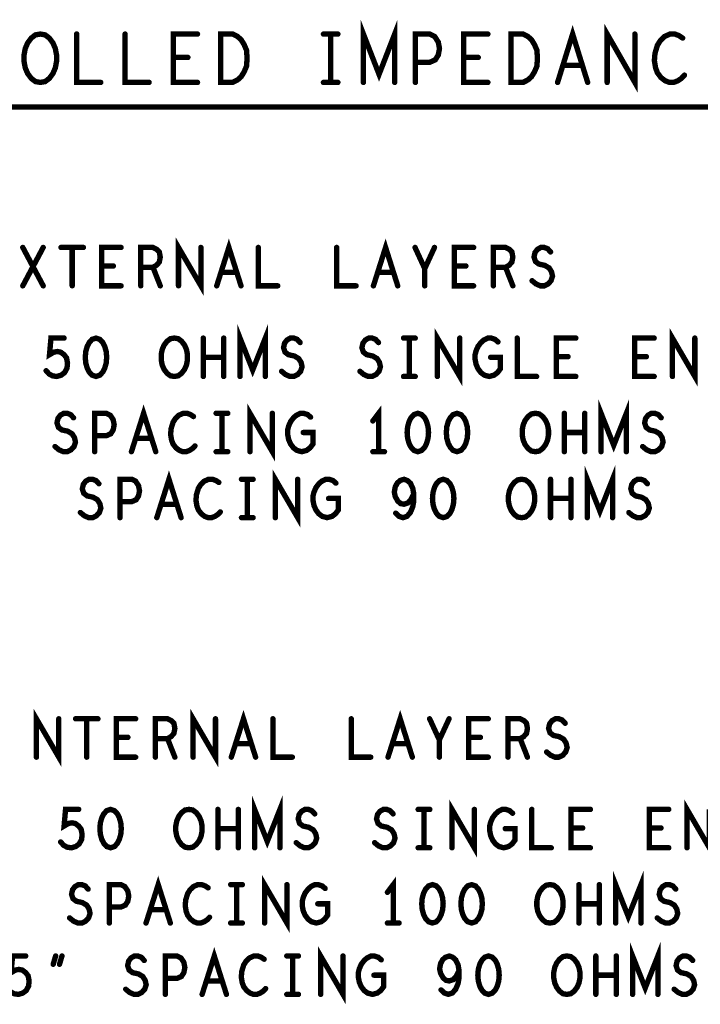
# Model space of a CAD drawing. Extents: x -10 to 15.7, y -3.3 to 6.3.
# Tile 27 of 40: x 13.3 to 14.2, y -2.7 to -1.4. Entities that reach past the tile are written whole.
import ezdxf

# ---------------------------------------------------------------- set-up
doc = ezdxf.new("R2010")
doc.units = 0
doc.layers.get('0').update_dxf_attribs({"color": 3, "linetype": 'CONTINUOUS'})

# ---------------------------------------------------------------- blocks, each defined once
blk = doc.blocks.new('PAD_R1')
at = {"const_width": 0.5}
blk.add_lwpolyline([(0.25, 0, 1), (-0.25, 0, 1)], format="xyb", close=True, dxfattribs=at)

msp = doc.modelspace()

# ---------------------------------------------------------------- linework, layer by layer
at = {"const_width": 0.007}
for points in [[(13.78784, -1.46221), (13.78784, -1.39921), (13.80821, -1.45171), (13.82858, -1.39921), (13.82858, -1.46221)], [(13.41454, -1.39921), (13.41454, -1.46221), (13.44588, -1.46221)], [(13.47754, -1.39921), (13.47754, -1.46221), (13.50888, -1.46221)], [(13.57188, -1.46221), (13.54054, -1.46221), (13.54054, -1.39921), (13.57188, -1.39921)], [(13.73581, -1.39921), (13.75461, -1.39921)], [(13.74521, -1.39921), (13.74521, -1.46221)], [(13.85554, -1.46221), (13.85554, -1.39921), (13.87434, -1.39921), (13.88061, -1.40236), (13.88531, -1.40971), (13.88688, -1.41811), (13.88531, -1.42651), (13.88139, -1.43281), (13.87434, -1.43596), (13.85554, -1.43596)], [(13.94988, -1.46221), (13.91854, -1.46221), (13.91854, -1.39921), (13.94988, -1.39921)], [(14.04063, -1.46221), (14.06021, -1.39921), (14.07979, -1.46221)], [(14.10519, -1.46221), (14.10519, -1.39921), (14.14123, -1.46221), (14.14123, -1.39921)], [(14.20344, -1.40446), (14.19874, -1.40131), (14.19326, -1.39921), (14.18699, -1.39921), (14.17994, -1.40236), (14.17446, -1.40761), (14.17054, -1.41391), (14.16741, -1.42441), (14.16663, -1.43386), (14.16819, -1.44331), (14.17054, -1.44961), (14.17524, -1.45591), (14.18073, -1.46011), (14.18621, -1.46221), (14.19169, -1.46221), (14.19718, -1.46011), (14.20188, -1.45696), (14.20579, -1.45276)], [(13.55934, -1.42966), (13.54054, -1.42966)], [(13.93734, -1.42966), (13.91854, -1.42966)], [(14.07274, -1.44016), (14.04768, -1.44016)], [(13.73581, -1.46221), (13.75461, -1.46221)], [(13.02571, -1.49421), (14.27771, -1.49421)], [(13.54714, -1.72721), (13.54714, -1.67721), (13.57628, -1.72721), (13.57628, -1.67721)], [(13.59688, -1.72721), (13.61271, -1.67721), (13.62854, -1.72721)], [(13.80088, -1.72721), (13.81671, -1.67721), (13.83254, -1.72721)], [(13.34441, -1.72721), (13.37101, -1.67721)], [(13.34441, -1.67721), (13.37101, -1.72721)], [(13.39414, -1.67721), (13.42328, -1.67721)], [(13.40871, -1.67721), (13.40871, -1.72721)], [(13.47238, -1.72721), (13.44704, -1.72721), (13.44704, -1.67721), (13.47238, -1.67721)], [(13.49804, -1.72721), (13.49804, -1.67721), (13.51388, -1.67721), (13.51894, -1.67971), (13.52211, -1.68304), (13.52338, -1.68971), (13.52211, -1.69638), (13.51831, -1.70054), (13.51388, -1.70304), (13.49804, -1.70304)], [(13.65104, -1.67721), (13.65104, -1.72721), (13.67638, -1.72721)], [(13.75304, -1.67721), (13.75304, -1.72721), (13.77838, -1.72721)], [(13.86771, -1.72721), (13.86771, -1.70471), (13.85504, -1.67721)], [(13.88038, -1.67721), (13.86771, -1.70471)], [(13.93138, -1.72721), (13.90604, -1.72721), (13.90604, -1.67721), (13.93138, -1.67721)], [(13.95704, -1.72721), (13.95704, -1.67721), (13.97288, -1.67721), (13.97794, -1.67971), (13.98111, -1.68304), (13.98238, -1.68971), (13.98111, -1.69638), (13.97731, -1.70054), (13.97288, -1.70304), (13.95704, -1.70304)], [(14.00741, -1.72054), (14.01248, -1.72471), (14.01818, -1.72721), (14.02324, -1.72721), (14.02831, -1.72471), (14.03211, -1.72054), (14.03401, -1.71471), (14.03274, -1.70888), (14.02958, -1.70388), (14.02388, -1.70054), (14.01628, -1.69888), (14.01184, -1.69554), (14.00994, -1.68971), (14.01121, -1.68388), (14.01438, -1.67971), (14.01881, -1.67721), (14.02324, -1.67721), (14.02768, -1.67888), (14.03148, -1.68304)], [(13.46224, -1.70138), (13.44704, -1.70138)], [(13.51388, -1.70304), (13.52338, -1.72721)], [(13.92124, -1.70138), (13.90604, -1.70138)], [(13.97288, -1.70304), (13.98238, -1.72721)], [(13.62284, -1.70971), (13.60258, -1.70971)], [(13.82684, -1.70971), (13.80658, -1.70971)], [(13.62723, -1.84527), (13.62723, -1.79527), (13.6437, -1.83694), (13.66017, -1.79527), (13.66017, -1.84527)], [(13.88414, -1.84527), (13.88414, -1.79527), (13.91327, -1.84527), (13.91327, -1.79527)], [(14.19014, -1.84527), (14.19014, -1.79527), (14.21927, -1.84527), (14.21927, -1.79527)], [(13.37477, -1.83777), (13.37857, -1.84194), (13.383, -1.84444), (13.3887, -1.84527), (13.3944, -1.8436), (13.39883, -1.84027), (13.402, -1.83444), (13.40264, -1.82777), (13.40137, -1.8211), (13.3982, -1.81694), (13.39377, -1.8136), (13.38934, -1.81277), (13.3849, -1.8136), (13.3792, -1.81694), (13.3811, -1.79527), (13.3982, -1.79527)], [(13.5794, -1.84527), (13.5794, -1.79527)], [(13.606, -1.79527), (13.606, -1.84527)], [(13.6814, -1.8386), (13.68647, -1.84277), (13.69217, -1.84527), (13.69724, -1.84527), (13.7023, -1.84277), (13.7061, -1.8386), (13.708, -1.83277), (13.70674, -1.82694), (13.70357, -1.82194), (13.69787, -1.8186), (13.69027, -1.81694), (13.68584, -1.8136), (13.68393, -1.80777), (13.6852, -1.80194), (13.68837, -1.79777), (13.6928, -1.79527), (13.69724, -1.79527), (13.70167, -1.79694), (13.70547, -1.8011)], [(13.7834, -1.8386), (13.78847, -1.84277), (13.79417, -1.84527), (13.79924, -1.84527), (13.8043, -1.84277), (13.8081, -1.8386), (13.81, -1.83277), (13.80874, -1.82694), (13.80557, -1.82194), (13.79987, -1.8186), (13.79227, -1.81694), (13.78784, -1.8136), (13.78593, -1.80777), (13.7872, -1.80194), (13.79037, -1.79777), (13.7948, -1.79527), (13.79924, -1.79527), (13.80367, -1.79694), (13.80747, -1.8011)], [(13.8401, -1.79527), (13.8553, -1.79527)], [(13.8477, -1.79527), (13.8477, -1.84527)], [(13.9535, -1.82027), (13.96617, -1.82027), (13.96617, -1.83527), (13.96237, -1.84027), (13.95794, -1.8436), (13.9516, -1.84527), (13.94527, -1.8436), (13.94084, -1.84027), (13.93704, -1.83527), (13.9345, -1.82944), (13.93323, -1.82277), (13.93323, -1.81694), (13.9345, -1.81194), (13.93704, -1.8061), (13.94084, -1.8011), (13.94463, -1.79777), (13.9497, -1.79527), (13.95413, -1.79527), (13.9592, -1.79694), (13.963, -1.80027)], [(13.98804, -1.79527), (13.98804, -1.84527), (14.01337, -1.84527)], [(14.06437, -1.84527), (14.03904, -1.84527), (14.03904, -1.79527), (14.06437, -1.79527)], [(14.16637, -1.84527), (14.14104, -1.84527), (14.14104, -1.79527), (14.16637, -1.79527)], [(13.606, -1.82027), (13.5794, -1.82027)], [(14.05424, -1.81944), (14.03904, -1.81944)], [(14.15624, -1.81944), (14.14104, -1.81944)], [(13.8401, -1.84527), (13.8553, -1.84527)], [(13.48587, -1.94327), (13.5017, -1.89327), (13.51754, -1.94327)], [(13.64014, -1.94327), (13.64014, -1.89327), (13.66927, -1.94327), (13.66927, -1.89327)], [(13.8077, -1.94327), (13.8077, -1.89327), (13.8001, -1.90327)], [(14.09723, -1.94327), (14.09723, -1.89327), (14.1137, -1.93494), (14.13017, -1.89327), (14.13017, -1.94327)], [(13.3864, -1.9366), (13.39147, -1.94077), (13.39717, -1.94327), (13.40224, -1.94327), (13.4073, -1.94077), (13.4111, -1.9366), (13.413, -1.93077), (13.41174, -1.92494), (13.40857, -1.91994), (13.40287, -1.9166), (13.39527, -1.91494), (13.39084, -1.9116), (13.38893, -1.90577), (13.3902, -1.89994), (13.39337, -1.89577), (13.3978, -1.89327), (13.40224, -1.89327), (13.40667, -1.89494), (13.41047, -1.8991)], [(13.43804, -1.94327), (13.43804, -1.89327), (13.45324, -1.89327), (13.4583, -1.89577), (13.4621, -1.9016), (13.46337, -1.90827), (13.4621, -1.91494), (13.45894, -1.91994), (13.45324, -1.92244), (13.43804, -1.92244)], [(13.56664, -1.89744), (13.56283, -1.89494), (13.5584, -1.89327), (13.55334, -1.89327), (13.54763, -1.89577), (13.5432, -1.89994), (13.54004, -1.90494), (13.5375, -1.91327), (13.53687, -1.92077), (13.53814, -1.92827), (13.54004, -1.93327), (13.54384, -1.93827), (13.54827, -1.9416), (13.5527, -1.94327), (13.55713, -1.94327), (13.56157, -1.9416), (13.56537, -1.9391), (13.56854, -1.93577)], [(13.5961, -1.89327), (13.6113, -1.89327)], [(13.6037, -1.89327), (13.6037, -1.94327)], [(13.7095, -1.91827), (13.72217, -1.91827), (13.72217, -1.93327), (13.71837, -1.93827), (13.71394, -1.9416), (13.7076, -1.94327), (13.70127, -1.9416), (13.69684, -1.93827), (13.69304, -1.93327), (13.6905, -1.92744), (13.68923, -1.92077), (13.68923, -1.91494), (13.6905, -1.90994), (13.69304, -1.9041), (13.69684, -1.8991), (13.70063, -1.89577), (13.7057, -1.89327), (13.71013, -1.89327), (13.7152, -1.89494), (13.719, -1.89827)], [(14.0494, -1.94327), (14.0494, -1.89327)], [(14.076, -1.89327), (14.076, -1.94327)], [(14.1514, -1.9366), (14.15647, -1.94077), (14.16217, -1.94327), (14.16724, -1.94327), (14.1723, -1.94077), (14.1761, -1.9366), (14.178, -1.93077), (14.17674, -1.92494), (14.17357, -1.91994), (14.16787, -1.9166), (14.16027, -1.91494), (14.15584, -1.9116), (14.15393, -1.90577), (14.1552, -1.89994), (14.15837, -1.89577), (14.1628, -1.89327), (14.16724, -1.89327), (14.17167, -1.89494), (14.17547, -1.8991)], [(13.51183, -1.92577), (13.49157, -1.92577)], [(14.076, -1.91827), (14.0494, -1.91827)], [(13.5961, -1.94327), (13.6113, -1.94327)], [(13.8001, -1.94327), (13.8153, -1.94327)], [(14.07924, -2.02921), (14.07924, -1.97921), (14.09571, -2.02088), (14.11218, -1.97921), (14.11218, -2.02921)], [(13.51888, -2.02921), (13.53471, -1.97921), (13.55054, -2.02921)], [(13.67314, -2.02921), (13.67314, -1.97921), (13.70228, -2.02921), (13.70228, -1.97921)], [(13.41941, -2.02254), (13.42448, -2.02671), (13.43018, -2.02921), (13.43524, -2.02921), (13.44031, -2.02671), (13.44411, -2.02254), (13.44601, -2.01671), (13.44474, -2.01088), (13.44158, -2.00588), (13.43588, -2.00254), (13.42828, -2.00088), (13.42384, -1.99754), (13.42194, -1.99171), (13.42321, -1.98588), (13.42638, -1.98171), (13.43081, -1.97921), (13.43524, -1.97921), (13.43968, -1.98088), (13.44348, -1.98504)], [(13.47104, -2.02921), (13.47104, -1.97921), (13.48624, -1.97921), (13.49131, -1.98171), (13.49511, -1.98754), (13.49638, -1.99421), (13.49511, -2.00088), (13.49194, -2.00588), (13.48624, -2.00838), (13.47104, -2.00838)], [(13.59964, -1.98338), (13.59584, -1.98088), (13.59141, -1.97921), (13.58634, -1.97921), (13.58064, -1.98171), (13.57621, -1.98588), (13.57304, -1.99088), (13.57051, -1.99921), (13.56988, -2.00671), (13.57114, -2.01421), (13.57304, -2.01921), (13.57684, -2.02421), (13.58128, -2.02754), (13.58571, -2.02921), (13.59014, -2.02921), (13.59458, -2.02754), (13.59838, -2.02504), (13.60154, -2.02171)], [(13.62911, -1.97921), (13.64431, -1.97921)], [(13.63671, -1.97921), (13.63671, -2.02921)], [(13.74251, -2.00421), (13.75518, -2.00421), (13.75518, -2.01921), (13.75138, -2.02421), (13.74694, -2.02754), (13.74061, -2.02921), (13.73428, -2.02754), (13.72984, -2.02421), (13.72604, -2.01921), (13.72351, -2.01338), (13.72224, -2.00671), (13.72224, -2.00088), (13.72351, -1.99588), (13.72604, -1.99004), (13.72984, -1.98504), (13.73364, -1.98171), (13.73871, -1.97921), (13.74314, -1.97921), (13.74821, -1.98088), (13.75201, -1.98421)], [(13.82994, -2.02338), (13.83438, -2.02754), (13.83944, -2.02921), (13.84451, -2.02754), (13.84894, -2.02254), (13.85211, -2.01504), (13.85338, -2.00754), (13.85338, -1.99838), (13.85211, -1.99088), (13.84894, -1.98421), (13.84514, -1.98088), (13.84071, -1.97921), (13.83564, -1.98088), (13.83184, -1.98421), (13.82931, -1.98921), (13.82804, -1.99588), (13.82931, -2.00171), (13.83248, -2.00754), (13.83628, -2.01088), (13.84071, -2.01171), (13.84578, -2.01004), (13.84958, -2.00588), (13.85338, -1.99838)], [(14.03141, -2.02921), (14.03141, -1.97921)], [(14.05801, -1.97921), (14.05801, -2.02921)], [(14.13341, -2.02254), (14.13848, -2.02671), (14.14418, -2.02921), (14.14924, -2.02921), (14.15431, -2.02671), (14.15811, -2.02254), (14.16001, -2.01671), (14.15874, -2.01088), (14.15558, -2.00588), (14.14988, -2.00254), (14.14228, -2.00088), (14.13784, -1.99754), (14.13594, -1.99171), (14.13721, -1.98588), (14.14038, -1.98171), (14.14481, -1.97921), (14.14924, -1.97921), (14.15368, -1.98088), (14.15748, -1.98504)], [(14.05801, -2.00421), (14.03141, -2.00421)], [(13.54484, -2.01171), (13.52458, -2.01171)], [(13.62911, -2.02921), (13.64431, -2.02921)], [(13.36214, -2.34121), (13.36214, -2.29121), (13.39128, -2.34121), (13.39128, -2.29121)], [(13.56614, -2.34121), (13.56614, -2.29121), (13.59528, -2.34121), (13.59528, -2.29121)], [(13.61588, -2.34121), (13.63171, -2.29121), (13.64754, -2.34121)], [(13.81988, -2.34121), (13.83571, -2.29121), (13.85154, -2.34121)], [(13.41314, -2.29121), (13.44228, -2.29121)], [(13.42771, -2.29121), (13.42771, -2.34121)], [(13.49138, -2.34121), (13.46604, -2.34121), (13.46604, -2.29121), (13.49138, -2.29121)], [(13.51704, -2.34121), (13.51704, -2.29121), (13.53288, -2.29121), (13.53794, -2.29371), (13.54111, -2.29704), (13.54238, -2.30371), (13.54111, -2.31038), (13.53731, -2.31454), (13.53288, -2.31704), (13.51704, -2.31704)], [(13.67004, -2.29121), (13.67004, -2.34121), (13.69538, -2.34121)], [(13.77204, -2.29121), (13.77204, -2.34121), (13.79738, -2.34121)], [(13.88671, -2.34121), (13.88671, -2.31871), (13.87404, -2.29121)], [(13.89938, -2.29121), (13.88671, -2.31871)], [(13.95038, -2.34121), (13.92504, -2.34121), (13.92504, -2.29121), (13.95038, -2.29121)], [(13.97604, -2.34121), (13.97604, -2.29121), (13.99188, -2.29121), (13.99694, -2.29371), (14.00011, -2.29704), (14.00138, -2.30371), (14.00011, -2.31038), (13.99631, -2.31454), (13.99188, -2.31704), (13.97604, -2.31704)], [(14.02641, -2.33454), (14.03148, -2.33871), (14.03718, -2.34121), (14.04224, -2.34121), (14.04731, -2.33871), (14.05111, -2.33454), (14.05301, -2.32871), (14.05174, -2.32288), (14.04858, -2.31788), (14.04288, -2.31454), (14.03528, -2.31288), (14.03084, -2.30954), (14.02894, -2.30371), (14.03021, -2.29788), (14.03338, -2.29371), (14.03781, -2.29121), (14.04224, -2.29121), (14.04668, -2.29288), (14.05048, -2.29704)], [(13.48124, -2.31538), (13.46604, -2.31538)], [(13.53288, -2.31704), (13.54238, -2.34121)], [(13.64184, -2.32371), (13.62158, -2.32371)], [(13.84584, -2.32371), (13.82558, -2.32371)], [(13.94024, -2.31538), (13.92504, -2.31538)], [(13.99188, -2.31704), (14.00138, -2.34121)], [(13.64623, -2.45927), (13.64623, -2.40927), (13.6627, -2.45094), (13.67917, -2.40927), (13.67917, -2.45927)], [(13.90314, -2.45927), (13.90314, -2.40927), (13.93227, -2.45927), (13.93227, -2.40927)], [(14.20914, -2.45927), (14.20914, -2.40927), (14.23827, -2.45927), (14.23827, -2.40927)], [(13.39377, -2.45177), (13.39757, -2.45594), (13.402, -2.45844), (13.4077, -2.45927), (13.4134, -2.4576), (13.41783, -2.45427), (13.421, -2.44844), (13.42164, -2.44177), (13.42037, -2.4351), (13.4172, -2.43094), (13.41277, -2.4276), (13.40834, -2.42677), (13.4039, -2.4276), (13.3982, -2.43094), (13.4001, -2.40927), (13.4172, -2.40927)], [(13.5984, -2.45927), (13.5984, -2.40927)], [(13.625, -2.40927), (13.625, -2.45927)], [(13.7004, -2.4526), (13.70547, -2.45677), (13.71117, -2.45927), (13.71624, -2.45927), (13.7213, -2.45677), (13.7251, -2.4526), (13.727, -2.44677), (13.72574, -2.44094), (13.72257, -2.43594), (13.71687, -2.4326), (13.70927, -2.43094), (13.70484, -2.4276), (13.70293, -2.42177), (13.7042, -2.41594), (13.70737, -2.41177), (13.7118, -2.40927), (13.71624, -2.40927), (13.72067, -2.41094), (13.72447, -2.4151)], [(13.8024, -2.4526), (13.80747, -2.45677), (13.81317, -2.45927), (13.81824, -2.45927), (13.8233, -2.45677), (13.8271, -2.4526), (13.829, -2.44677), (13.82774, -2.44094), (13.82457, -2.43594), (13.81887, -2.4326), (13.81127, -2.43094), (13.80684, -2.4276), (13.80493, -2.42177), (13.8062, -2.41594), (13.80937, -2.41177), (13.8138, -2.40927), (13.81824, -2.40927), (13.82267, -2.41094), (13.82647, -2.4151)], [(13.8591, -2.40927), (13.8743, -2.40927)], [(13.8667, -2.40927), (13.8667, -2.45927)], [(13.9725, -2.43427), (13.98517, -2.43427), (13.98517, -2.44927), (13.98137, -2.45427), (13.97694, -2.4576), (13.9706, -2.45927), (13.96427, -2.4576), (13.95984, -2.45427), (13.95604, -2.44927), (13.9535, -2.44344), (13.95223, -2.43677), (13.95223, -2.43094), (13.9535, -2.42594), (13.95604, -2.4201), (13.95984, -2.4151), (13.96363, -2.41177), (13.9687, -2.40927), (13.97313, -2.40927), (13.9782, -2.41094), (13.982, -2.41427)], [(14.00704, -2.40927), (14.00704, -2.45927), (14.03237, -2.45927)], [(14.08337, -2.45927), (14.05804, -2.45927), (14.05804, -2.40927), (14.08337, -2.40927)], [(14.18537, -2.45927), (14.16004, -2.45927), (14.16004, -2.40927), (14.18537, -2.40927)], [(13.625, -2.43427), (13.5984, -2.43427)], [(14.07324, -2.43344), (14.05804, -2.43344)], [(14.17524, -2.43344), (14.16004, -2.43344)], [(13.8591, -2.45927), (13.8743, -2.45927)], [(13.50487, -2.55727), (13.5207, -2.50727), (13.53654, -2.55727)], [(13.65914, -2.55727), (13.65914, -2.50727), (13.68827, -2.55727), (13.68827, -2.50727)], [(13.8267, -2.55727), (13.8267, -2.50727), (13.8191, -2.51727)], [(14.11623, -2.55727), (14.11623, -2.50727), (14.1327, -2.54894), (14.14917, -2.50727), (14.14917, -2.55727)], [(13.4054, -2.5506), (13.41047, -2.55477), (13.41617, -2.55727), (13.42124, -2.55727), (13.4263, -2.55477), (13.4301, -2.5506), (13.432, -2.54477), (13.43074, -2.53894), (13.42757, -2.53394), (13.42187, -2.5306), (13.41427, -2.52894), (13.40984, -2.5256), (13.40793, -2.51977), (13.4092, -2.51394), (13.41237, -2.50977), (13.4168, -2.50727), (13.42124, -2.50727), (13.42567, -2.50894), (13.42947, -2.5131)], [(13.45704, -2.55727), (13.45704, -2.50727), (13.47224, -2.50727), (13.4773, -2.50977), (13.4811, -2.5156), (13.48237, -2.52227), (13.4811, -2.52894), (13.47794, -2.53394), (13.47224, -2.53644), (13.45704, -2.53644)], [(13.58564, -2.51144), (13.58183, -2.50894), (13.5774, -2.50727), (13.57234, -2.50727), (13.56663, -2.50977), (13.5622, -2.51394), (13.55904, -2.51894), (13.5565, -2.52727), (13.55587, -2.53477), (13.55714, -2.54227), (13.55904, -2.54727), (13.56284, -2.55227), (13.56727, -2.5556), (13.5717, -2.55727), (13.57613, -2.55727), (13.58057, -2.5556), (13.58437, -2.5531), (13.58754, -2.54977)], [(13.6151, -2.50727), (13.6303, -2.50727)], [(13.6227, -2.50727), (13.6227, -2.55727)], [(13.7285, -2.53227), (13.74117, -2.53227), (13.74117, -2.54727), (13.73737, -2.55227), (13.73294, -2.5556), (13.7266, -2.55727), (13.72027, -2.5556), (13.71584, -2.55227), (13.71204, -2.54727), (13.7095, -2.54144), (13.70823, -2.53477), (13.70823, -2.52894), (13.7095, -2.52394), (13.71204, -2.5181), (13.71584, -2.5131), (13.71963, -2.50977), (13.7247, -2.50727), (13.72913, -2.50727), (13.7342, -2.50894), (13.738, -2.51227)], [(14.0684, -2.55727), (14.0684, -2.50727)], [(14.095, -2.50727), (14.095, -2.55727)], [(14.1704, -2.5506), (14.17547, -2.55477), (14.18117, -2.55727), (14.18624, -2.55727), (14.1913, -2.55477), (14.1951, -2.5506), (14.197, -2.54477), (14.19574, -2.53894), (14.19257, -2.53394), (14.18687, -2.5306), (14.17927, -2.52894), (14.17484, -2.5256), (14.17293, -2.51977), (14.1742, -2.51394), (14.17737, -2.50977), (14.1818, -2.50727), (14.18624, -2.50727), (14.19067, -2.50894), (14.19447, -2.5131)], [(13.53083, -2.53977), (13.51057, -2.53977)], [(14.095, -2.53227), (14.0684, -2.53227)], [(13.6151, -2.55727), (13.6303, -2.55727)], [(13.8191, -2.55727), (13.8343, -2.55727)], [(13.57788, -2.65021), (13.59371, -2.60021), (13.60954, -2.65021)], [(13.73214, -2.65021), (13.73214, -2.60021), (13.76128, -2.65021), (13.76128, -2.60021)], [(14.13824, -2.65021), (14.13824, -2.60021), (14.15471, -2.64188), (14.17118, -2.60021), (14.17118, -2.65021)], [(13.32478, -2.64271), (13.32858, -2.64688), (13.33301, -2.64938), (13.33871, -2.65021), (13.34441, -2.64854), (13.34884, -2.64521), (13.35201, -2.63938), (13.35264, -2.63271), (13.35138, -2.62604), (13.34821, -2.62188), (13.34378, -2.61854), (13.33934, -2.61771), (13.33491, -2.61854), (13.32921, -2.62188), (13.33111, -2.60021), (13.34821, -2.60021)], [(13.38401, -2.61104), (13.38718, -2.60021)], [(13.39541, -2.60021), (13.39224, -2.61104)], [(13.47841, -2.64354), (13.48348, -2.64771), (13.48918, -2.65021), (13.49424, -2.65021), (13.49931, -2.64771), (13.50311, -2.64354), (13.50501, -2.63771), (13.50374, -2.63188), (13.50058, -2.62688), (13.49488, -2.62354), (13.48728, -2.62188), (13.48284, -2.61854), (13.48094, -2.61271), (13.48221, -2.60688), (13.48538, -2.60271), (13.48981, -2.60021), (13.49424, -2.60021), (13.49868, -2.60188), (13.50248, -2.60604)], [(13.53004, -2.65021), (13.53004, -2.60021), (13.54524, -2.60021), (13.55031, -2.60271), (13.55411, -2.60854), (13.55538, -2.61521), (13.55411, -2.62188), (13.55094, -2.62688), (13.54524, -2.62938), (13.53004, -2.62938)], [(13.65864, -2.60438), (13.65484, -2.60188), (13.65041, -2.60021), (13.64534, -2.60021), (13.63964, -2.60271), (13.63521, -2.60688), (13.63204, -2.61188), (13.62951, -2.62021), (13.62888, -2.62771), (13.63014, -2.63521), (13.63204, -2.64021), (13.63584, -2.64521), (13.64028, -2.64854), (13.64471, -2.65021), (13.64914, -2.65021), (13.65358, -2.64854), (13.65738, -2.64604), (13.66054, -2.64271)], [(13.68811, -2.60021), (13.70331, -2.60021)], [(13.69571, -2.60021), (13.69571, -2.65021)], [(13.80151, -2.62521), (13.81418, -2.62521), (13.81418, -2.64021), (13.81038, -2.64521), (13.80594, -2.64854), (13.79961, -2.65021), (13.79328, -2.64854), (13.78884, -2.64521), (13.78504, -2.64021), (13.78251, -2.63438), (13.78124, -2.62771), (13.78124, -2.62188), (13.78251, -2.61688), (13.78504, -2.61104), (13.78884, -2.60604), (13.79264, -2.60271), (13.79771, -2.60021), (13.80214, -2.60021), (13.80721, -2.60188), (13.81101, -2.60521)], [(13.88894, -2.64438), (13.89338, -2.64854), (13.89844, -2.65021), (13.90351, -2.64854), (13.90794, -2.64354), (13.91111, -2.63604), (13.91238, -2.62854), (13.91238, -2.61938), (13.91111, -2.61188), (13.90794, -2.60521), (13.90414, -2.60188), (13.89971, -2.60021), (13.89464, -2.60188), (13.89084, -2.60521), (13.88831, -2.61021), (13.88704, -2.61688), (13.88831, -2.62271), (13.89148, -2.62854), (13.89528, -2.63188), (13.89971, -2.63271), (13.90478, -2.63104), (13.90858, -2.62688), (13.91238, -2.61938)], [(14.09041, -2.65021), (14.09041, -2.60021)], [(14.11701, -2.60021), (14.11701, -2.65021)], [(14.19241, -2.64354), (14.19748, -2.64771), (14.20318, -2.65021), (14.20824, -2.65021), (14.21331, -2.64771), (14.21711, -2.64354), (14.21901, -2.63771), (14.21774, -2.63188), (14.21458, -2.62688), (14.20888, -2.62354), (14.20128, -2.62188), (14.19684, -2.61854), (14.19494, -2.61271), (14.19621, -2.60688), (14.19938, -2.60271), (14.20381, -2.60021), (14.20824, -2.60021), (14.21268, -2.60188), (14.21648, -2.60604)], [(13.60384, -2.63271), (13.58358, -2.63271)], [(14.11701, -2.62521), (14.09041, -2.62521)], [(13.68811, -2.65021), (13.70331, -2.65021)]]:
    msp.add_lwpolyline(points, dxfattribs=at)
for points in [[(13.36721, -1.46221), (13.36094, -1.46116), (13.35546, -1.45696), (13.35076, -1.45066), (13.34763, -1.44331), (13.34606, -1.43491), (13.34606, -1.42651), (13.34763, -1.41811), (13.35076, -1.41076), (13.35546, -1.40446), (13.36094, -1.40026), (13.36721, -1.39921), (13.37348, -1.40026), (13.37896, -1.40446), (13.38366, -1.41076), (13.38679, -1.41811), (13.38836, -1.42651), (13.38836, -1.43491), (13.38679, -1.44331), (13.38366, -1.45066), (13.37896, -1.45696), (13.37348, -1.46116)], [(13.60198, -1.46221), (13.60198, -1.39921), (13.61764, -1.39921), (13.62391, -1.40236), (13.62861, -1.40656), (13.63253, -1.41286), (13.63566, -1.42021), (13.63644, -1.43071), (13.63566, -1.44121), (13.63253, -1.44856), (13.62861, -1.45486), (13.62391, -1.45906), (13.61764, -1.46221)], [(13.97998, -1.46221), (13.97998, -1.39921), (13.99564, -1.39921), (14.00191, -1.40236), (14.00661, -1.40656), (14.01053, -1.41286), (14.01366, -1.42021), (14.01444, -1.43071), (14.01366, -1.44121), (14.01053, -1.44856), (14.00661, -1.45486), (14.00191, -1.45906), (13.99564, -1.46221)], [(13.4397, -1.79527), (13.43463, -1.79694), (13.43084, -1.8011), (13.4283, -1.8061), (13.4264, -1.81277), (13.42577, -1.82027), (13.4264, -1.82777), (13.4283, -1.83444), (13.43084, -1.83944), (13.43463, -1.8436), (13.4397, -1.84527), (13.44477, -1.8436), (13.44857, -1.83944), (13.4511, -1.83444), (13.453, -1.82777), (13.45364, -1.82027), (13.453, -1.81277), (13.4511, -1.8061), (13.44857, -1.8011), (13.44477, -1.79694)], [(13.5417, -1.84527), (13.53663, -1.84444), (13.5322, -1.8411), (13.5284, -1.8361), (13.52587, -1.83027), (13.5246, -1.8236), (13.5246, -1.81694), (13.52587, -1.81027), (13.5284, -1.80444), (13.5322, -1.79944), (13.53663, -1.7961), (13.5417, -1.79527), (13.54677, -1.7961), (13.5512, -1.79944), (13.555, -1.80444), (13.55754, -1.81027), (13.5588, -1.81694), (13.5588, -1.8236), (13.55754, -1.83027), (13.555, -1.8361), (13.5512, -1.8411), (13.54677, -1.84444)], [(13.8587, -1.89327), (13.85363, -1.89494), (13.84984, -1.8991), (13.8473, -1.9041), (13.8454, -1.91077), (13.84477, -1.91827), (13.8454, -1.92577), (13.8473, -1.93244), (13.84984, -1.93744), (13.85363, -1.9416), (13.8587, -1.94327), (13.86377, -1.9416), (13.86757, -1.93744), (13.8701, -1.93244), (13.872, -1.92577), (13.87264, -1.91827), (13.872, -1.91077), (13.8701, -1.9041), (13.86757, -1.8991), (13.86377, -1.89494)], [(13.9097, -1.89327), (13.90463, -1.89494), (13.90084, -1.8991), (13.8983, -1.9041), (13.8964, -1.91077), (13.89577, -1.91827), (13.8964, -1.92577), (13.8983, -1.93244), (13.90084, -1.93744), (13.90463, -1.9416), (13.9097, -1.94327), (13.91477, -1.9416), (13.91857, -1.93744), (13.9211, -1.93244), (13.923, -1.92577), (13.92364, -1.91827), (13.923, -1.91077), (13.9211, -1.9041), (13.91857, -1.8991), (13.91477, -1.89494)], [(14.0117, -1.94327), (14.00663, -1.94244), (14.0022, -1.9391), (13.9984, -1.9341), (13.99587, -1.92827), (13.9946, -1.9216), (13.9946, -1.91494), (13.99587, -1.90827), (13.9984, -1.90244), (14.0022, -1.89744), (14.00663, -1.8941), (14.0117, -1.89327), (14.01677, -1.8941), (14.0212, -1.89744), (14.025, -1.90244), (14.02754, -1.90827), (14.0288, -1.91494), (14.0288, -1.9216), (14.02754, -1.92827), (14.025, -1.9341), (14.0212, -1.9391), (14.01677, -1.94244)], [(13.89171, -1.97921), (13.88664, -1.98088), (13.88284, -1.98504), (13.88031, -1.99004), (13.87841, -1.99671), (13.87778, -2.00421), (13.87841, -2.01171), (13.88031, -2.01838), (13.88284, -2.02338), (13.88664, -2.02754), (13.89171, -2.02921), (13.89678, -2.02754), (13.90058, -2.02338), (13.90311, -2.01838), (13.90501, -2.01171), (13.90564, -2.00421), (13.90501, -1.99671), (13.90311, -1.99004), (13.90058, -1.98504), (13.89678, -1.98088)], [(13.99371, -2.02921), (13.98864, -2.02838), (13.98421, -2.02504), (13.98041, -2.02004), (13.97788, -2.01421), (13.97661, -2.00754), (13.97661, -2.00088), (13.97788, -1.99421), (13.98041, -1.98838), (13.98421, -1.98338), (13.98864, -1.98004), (13.99371, -1.97921), (13.99878, -1.98004), (14.00321, -1.98338), (14.00701, -1.98838), (14.00954, -1.99421), (14.01081, -2.00088), (14.01081, -2.00754), (14.00954, -2.01421), (14.00701, -2.02004), (14.00321, -2.02504), (13.99878, -2.02838)], [(13.4587, -2.40927), (13.45363, -2.41094), (13.44984, -2.4151), (13.4473, -2.4201), (13.4454, -2.42677), (13.44477, -2.43427), (13.4454, -2.44177), (13.4473, -2.44844), (13.44984, -2.45344), (13.45363, -2.4576), (13.4587, -2.45927), (13.46377, -2.4576), (13.46757, -2.45344), (13.4701, -2.44844), (13.472, -2.44177), (13.47264, -2.43427), (13.472, -2.42677), (13.4701, -2.4201), (13.46757, -2.4151), (13.46377, -2.41094)], [(13.5607, -2.45927), (13.55563, -2.45844), (13.5512, -2.4551), (13.5474, -2.4501), (13.54487, -2.44427), (13.5436, -2.4376), (13.5436, -2.43094), (13.54487, -2.42427), (13.5474, -2.41844), (13.5512, -2.41344), (13.55563, -2.4101), (13.5607, -2.40927), (13.56577, -2.4101), (13.5702, -2.41344), (13.574, -2.41844), (13.57654, -2.42427), (13.5778, -2.43094), (13.5778, -2.4376), (13.57654, -2.44427), (13.574, -2.4501), (13.5702, -2.4551), (13.56577, -2.45844)], [(13.8777, -2.50727), (13.87263, -2.50894), (13.86884, -2.5131), (13.8663, -2.5181), (13.8644, -2.52477), (13.86377, -2.53227), (13.8644, -2.53977), (13.8663, -2.54644), (13.86884, -2.55144), (13.87263, -2.5556), (13.8777, -2.55727), (13.88277, -2.5556), (13.88657, -2.55144), (13.8891, -2.54644), (13.891, -2.53977), (13.89164, -2.53227), (13.891, -2.52477), (13.8891, -2.5181), (13.88657, -2.5131), (13.88277, -2.50894)], [(13.9287, -2.50727), (13.92363, -2.50894), (13.91984, -2.5131), (13.9173, -2.5181), (13.9154, -2.52477), (13.91477, -2.53227), (13.9154, -2.53977), (13.9173, -2.54644), (13.91984, -2.55144), (13.92363, -2.5556), (13.9287, -2.55727), (13.93377, -2.5556), (13.93757, -2.55144), (13.9401, -2.54644), (13.942, -2.53977), (13.94264, -2.53227), (13.942, -2.52477), (13.9401, -2.5181), (13.93757, -2.5131), (13.93377, -2.50894)], [(14.0307, -2.55727), (14.02563, -2.55644), (14.0212, -2.5531), (14.0174, -2.5481), (14.01487, -2.54227), (14.0136, -2.5356), (14.0136, -2.52894), (14.01487, -2.52227), (14.0174, -2.51644), (14.0212, -2.51144), (14.02563, -2.5081), (14.0307, -2.50727), (14.03577, -2.5081), (14.0402, -2.51144), (14.044, -2.51644), (14.04654, -2.52227), (14.0478, -2.52894), (14.0478, -2.5356), (14.04654, -2.54227), (14.044, -2.5481), (14.0402, -2.5531), (14.03577, -2.55644)], [(13.95071, -2.60021), (13.94564, -2.60188), (13.94184, -2.60604), (13.93931, -2.61104), (13.93741, -2.61771), (13.93678, -2.62521), (13.93741, -2.63271), (13.93931, -2.63938), (13.94184, -2.64438), (13.94564, -2.64854), (13.95071, -2.65021), (13.95578, -2.64854), (13.95958, -2.64438), (13.96211, -2.63938), (13.96401, -2.63271), (13.96464, -2.62521), (13.96401, -2.61771), (13.96211, -2.61104), (13.95958, -2.60604), (13.95578, -2.60188)], [(14.05271, -2.65021), (14.04764, -2.64938), (14.04321, -2.64604), (14.03941, -2.64104), (14.03688, -2.63521), (14.03561, -2.62854), (14.03561, -2.62188), (14.03688, -2.61521), (14.03941, -2.60938), (14.04321, -2.60438), (14.04764, -2.60104), (14.05271, -2.60021), (14.05778, -2.60104), (14.06221, -2.60438), (14.06601, -2.60938), (14.06854, -2.61521), (14.06981, -2.62188), (14.06981, -2.62854), (14.06854, -2.63521), (14.06601, -2.64104), (14.06221, -2.64604), (14.05778, -2.64938)]]:
    msp.add_lwpolyline(points, close=True, dxfattribs=at)

# ---------------------------------------------------------------- block references
at = {"xscale": 0.007, "yscale": 0.007}
for p in [(13.41454, -1.39921), (13.47754, -1.39921), (13.57188, -1.39921), (13.73581, -1.39921), (13.74521, -1.39921), (13.75461, -1.39921), (13.94988, -1.39921), (14.14123, -1.39921), (14.20344, -1.40446), (13.54054, -1.42966), (13.55934, -1.42966), (13.85554, -1.43596), (13.91854, -1.42966), (13.93734, -1.42966), (14.04768, -1.44016), (14.07274, -1.44016), (14.20579, -1.45276), (13.44588, -1.46221), (13.50888, -1.46221), (13.57188, -1.46221), (13.73581, -1.46221), (13.74521, -1.46221), (13.75461, -1.46221), (13.78784, -1.46221), (13.82858, -1.46221), (13.85554, -1.46221), (13.94988, -1.46221), (14.04063, -1.46221), (14.07979, -1.46221), (14.10519, -1.46221), (13.34441, -1.67721), (13.37101, -1.67721), (13.39414, -1.67721), (13.40871, -1.67721), (13.42328, -1.67721), (13.47238, -1.67721), (13.57628, -1.67721), (13.65104, -1.67721), (13.75304, -1.67721), (13.85504, -1.67721), (13.88038, -1.67721), (13.93138, -1.67721), (14.03148, -1.68304), (13.44704, -1.70138), (13.46224, -1.70138), (13.49804, -1.70304), (13.51388, -1.70304), (13.86771, -1.70471), (13.90604, -1.70138), (13.92124, -1.70138), (13.95704, -1.70304), (13.97288, -1.70304), (13.60258, -1.70971), (13.62284, -1.70971), (13.80658, -1.70971), (13.82684, -1.70971), (14.00741, -1.72054), (13.34441, -1.72721), (13.37101, -1.72721), (13.40871, -1.72721), (13.47238, -1.72721), (13.49804, -1.72721), (13.52338, -1.72721), (13.54714, -1.72721), (13.59688, -1.72721), (13.62854, -1.72721), (13.67638, -1.72721), (13.77838, -1.72721), (13.80088, -1.72721), (13.83254, -1.72721), (13.86771, -1.72721), (13.93138, -1.72721), (13.95704, -1.72721), (13.98238, -1.72721), (13.3982, -1.79527), (13.5794, -1.79527), (13.606, -1.79527), (13.8401, -1.79527), (13.8477, -1.79527), (13.8553, -1.79527), (13.91327, -1.79527), (13.98804, -1.79527), (14.06437, -1.79527), (14.16637, -1.79527), (14.21927, -1.79527), (13.70547, -1.8011), (13.80747, -1.8011), (13.963, -1.80027), (13.5794, -1.82027), (13.606, -1.82027), (13.9535, -1.82027), (14.03904, -1.81944), (14.05424, -1.81944), (14.14104, -1.81944), (14.15624, -1.81944), (13.37477, -1.83777), (13.5794, -1.84527), (13.606, -1.84527), (13.62723, -1.84527), (13.66017, -1.84527), (13.6814, -1.8386), (13.7834, -1.8386), (13.8401, -1.84527), (13.8477, -1.84527), (13.8553, -1.84527), (13.88414, -1.84527), (14.01337, -1.84527), (14.06437, -1.84527), (14.16637, -1.84527), (14.19014, -1.84527), (13.41047, -1.8991), (13.56664, -1.89744), (13.5961, -1.89327), (13.6037, -1.89327), (13.6113, -1.89327), (13.66927, -1.89327), (13.719, -1.89827), (14.0494, -1.89327), (14.076, -1.89327), (14.17547, -1.8991), (13.8001, -1.90327), (13.43804, -1.92244), (13.49157, -1.92577), (13.51183, -1.92577), (13.7095, -1.91827), (14.0494, -1.91827), (14.076, -1.91827), (13.3864, -1.9366), (13.56854, -1.93577), (14.1514, -1.9366), (13.43804, -1.94327), (13.48587, -1.94327), (13.51754, -1.94327), (13.5961, -1.94327), (13.6037, -1.94327), (13.6113, -1.94327), (13.64014, -1.94327), (13.8001, -1.94327), (13.8077, -1.94327), (13.8153, -1.94327), (14.0494, -1.94327), (14.076, -1.94327), (14.09723, -1.94327), (14.13017, -1.94327), (13.44348, -1.98504), (13.59964, -1.98338), (13.62911, -1.97921), (13.63671, -1.97921), (13.64431, -1.97921), (13.70228, -1.97921), (13.75201, -1.98421), (14.03141, -1.97921), (14.05801, -1.97921), (14.15748, -1.98504), (13.74251, -2.00421), (13.85338, -1.99838), (14.03141, -2.00421), (14.05801, -2.00421), (13.47104, -2.00838), (13.52458, -2.01171), (13.54484, -2.01171), (13.41941, -2.02254), (13.47104, -2.02921), (13.51888, -2.02921), (13.55054, -2.02921), (13.60154, -2.02171), (13.62911, -2.02921), (13.63671, -2.02921), (13.64431, -2.02921), (13.67314, -2.02921), (13.82994, -2.02338), (14.03141, -2.02921), (14.05801, -2.02921), (14.07924, -2.02921), (14.11218, -2.02921), (14.13341, -2.02254), (13.39128, -2.29121), (13.41314, -2.29121), (13.42771, -2.29121), (13.44228, -2.29121), (13.49138, -2.29121), (13.59528, -2.29121), (13.67004, -2.29121), (13.77204, -2.29121), (13.87404, -2.29121), (13.89938, -2.29121), (13.95038, -2.29121), (14.05048, -2.29704), (13.46604, -2.31538), (13.48124, -2.31538), (13.51704, -2.31704), (13.53288, -2.31704), (13.62158, -2.32371), (13.64184, -2.32371), (13.82558, -2.32371), (13.84584, -2.32371), (13.88671, -2.31871), (13.92504, -2.31538), (13.94024, -2.31538), (13.97604, -2.31704), (13.99188, -2.31704), (14.02641, -2.33454), (13.36214, -2.34121), (13.42771, -2.34121), (13.49138, -2.34121), (13.51704, -2.34121), (13.54238, -2.34121), (13.56614, -2.34121), (13.61588, -2.34121), (13.64754, -2.34121), (13.69538, -2.34121), (13.79738, -2.34121), (13.81988, -2.34121), (13.85154, -2.34121), (13.88671, -2.34121), (13.95038, -2.34121), (13.97604, -2.34121), (14.00138, -2.34121), (13.4172, -2.40927), (13.5984, -2.40927), (13.625, -2.40927), (13.8591, -2.40927), (13.8667, -2.40927), (13.8743, -2.40927), (13.93227, -2.40927), (13.982, -2.41427), (14.00704, -2.40927), (14.08337, -2.40927), (14.18537, -2.40927), (13.72447, -2.4151), (13.82647, -2.4151), (13.5984, -2.43427), (13.625, -2.43427), (13.9725, -2.43427), (14.05804, -2.43344), (14.07324, -2.43344), (14.16004, -2.43344), (14.17524, -2.43344), (13.39377, -2.45177), (13.7004, -2.4526), (13.8024, -2.4526), (13.5984, -2.45927), (13.625, -2.45927), (13.64623, -2.45927), (13.67917, -2.45927), (13.8591, -2.45927), (13.8667, -2.45927), (13.8743, -2.45927), (13.90314, -2.45927), (14.03237, -2.45927), (14.08337, -2.45927), (14.18537, -2.45927), (14.20914, -2.45927), (13.42947, -2.5131), (13.58564, -2.51144), (13.6151, -2.50727), (13.6227, -2.50727), (13.6303, -2.50727), (13.68827, -2.50727), (13.738, -2.51227), (13.8191, -2.51727), (14.0684, -2.50727), (14.095, -2.50727), (14.19447, -2.5131), (13.45704, -2.53644), (13.51057, -2.53977), (13.53083, -2.53977), (13.7285, -2.53227), (14.0684, -2.53227), (14.095, -2.53227), (13.4054, -2.5506), (13.58754, -2.54977), (14.1704, -2.5506), (13.45704, -2.55727), (13.50487, -2.55727), (13.53654, -2.55727), (13.6151, -2.55727), (13.6227, -2.55727), (13.6303, -2.55727), (13.65914, -2.55727), (13.8191, -2.55727), (13.8267, -2.55727), (13.8343, -2.55727), (14.0684, -2.55727), (14.095, -2.55727), (14.11623, -2.55727), (14.14917, -2.55727), (13.34821, -2.60021), (13.38718, -2.60021), (13.39541, -2.60021), (13.50248, -2.60604), (13.65864, -2.60438), (13.68811, -2.60021), (13.69571, -2.60021), (13.70331, -2.60021), (13.76128, -2.60021), (13.81101, -2.60521), (14.09041, -2.60021), (14.11701, -2.60021), (14.21648, -2.60604), (13.38401, -2.61104), (13.39224, -2.61104), (13.91238, -2.61938), (13.53004, -2.62938), (13.58358, -2.63271), (13.60384, -2.63271), (13.80151, -2.62521), (14.09041, -2.62521), (14.11701, -2.62521), (13.47841, -2.64354), (13.66054, -2.64271), (13.88894, -2.64438), (14.19241, -2.64354), (13.53004, -2.65021), (13.57788, -2.65021), (13.60954, -2.65021), (13.68811, -2.65021), (13.69571, -2.65021), (13.70331, -2.65021), (13.73214, -2.65021), (14.09041, -2.65021), (14.11701, -2.65021), (14.13824, -2.65021), (14.17118, -2.65021)]:
    msp.add_blockref('PAD_R1', p, dxfattribs=at)

doc.saveas('drawing.dxf')
